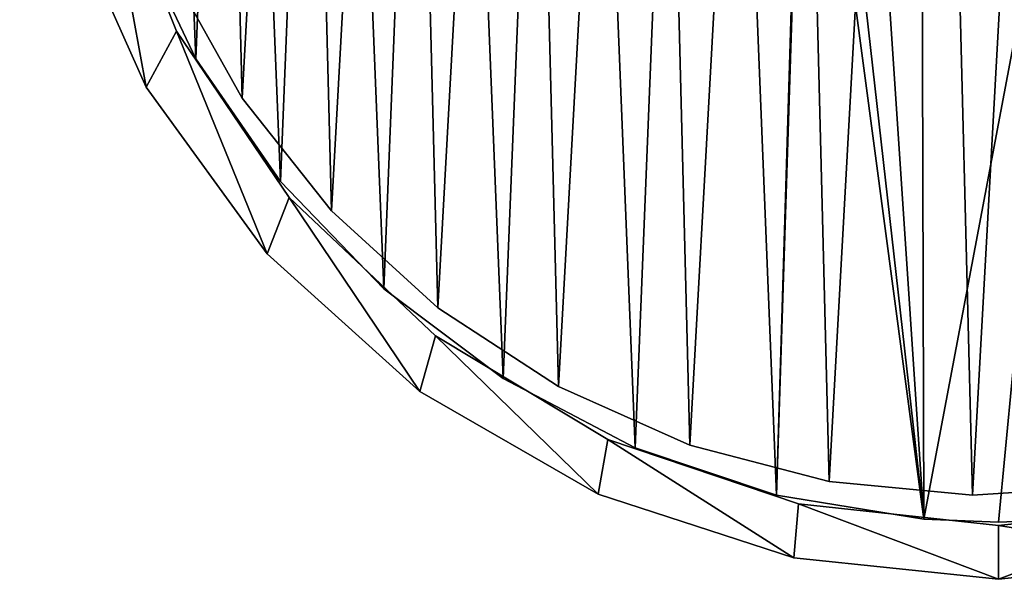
# Model space of a CAD drawing. Header units: millimetres. Extents: x 1804 to 4240, y -28 to 27.
# Tile 79 of 143: x 3190 to 3217, y -28 to -12. Entities that reach past the tile are written whole.
import ezdxf

# ---------------------------------------------------------------- set-up
doc = ezdxf.new("R2010")
doc.units = ezdxf.units.MM
doc.header["$LTSCALE"] = 25.4
doc.layers.get('0').update_dxf_attribs({"true_color": 0xff5454})

# ---------------------------------------------------------------- blocks, each defined once
blk = doc.blocks.new('MORE-EYE-7826-7825-7608-LINE.STL')
at = {"color": 44, "true_color": 0x92621c}
mesh = blk.add_polyface(dxfattribs=at)
corners = [(1411.464, 7.936, 36.5), (1410.269, -3.436, 36.5), (1410.269, 2.313, 36.5), (1411.464, -9.06, 36.5), (1411.656, -1.969, 36.5), (1411.961, 3.645, 36.5), (1413.802, 13.188, 36.5), (1413.465, 9.062, 36.5), (1416.098, 14.029, 36.5), (1417.182, 17.84, 36.5), (1419.738, 18.314, 36.5), (1421.454, 21.686, 36.5), (1424.214, 21.717, 36.5), (1426.433, 24.561, 36.5), (1429.316, 24.077, 36.5), (1431.901, 26.338, 36.5), (1434.807, 25.286, 36.5), (1437.618, 26.938, 36.5), (1437.618, 25.438, 36.5), (1443.336, 26.338, 36.5), (1440.429, 25.286, 36.5), (1445.92, 24.077, 36.5), (1448.803, 24.561, 36.5), (1451.023, 21.717, 36.5), (1453.782, 21.686, 36.5), (1455.498, 18.314, 36.5), (1458.055, 17.84, 36.5), (1459.138, 14.029, 36.5), (1461.434, 13.188, 36.5), (1461.772, 9.062, 36.5), (1463.772, 7.936, 36.5), (1463.276, 3.645, 36.5), (1463.58, -1.969, 36.5), (1412.566, -7.517, 36.5), (1413.802, -14.312, 36.5), (1414.647, -12.74, 36.5), (1417.182, -18.963, 36.5), (1417.802, -17.394, 36.5), (1421.454, -22.81, 36.5), (1421.884, -21.26, 36.5), (1426.433, -25.684, 36.5), (1426.701, -24.159, 36.5), (1431.901, -27.461, 36.5), (1432.029, -25.954, 36.5), (1437.618, -28.062, 36.5), (1437.618, -26.562, 36.5), (1443.207, -25.954, 36.5), (1443.336, -27.461, 36.5), (1448.535, -24.159, 36.5), (1448.803, -25.684, 36.5), (1453.353, -21.26, 36.5), (1453.782, -22.81, 36.5), (1457.434, -17.394, 36.5), (1458.055, -18.963, 36.5), (1460.589, -12.74, 36.5), (1461.434, -14.312, 36.5), (1462.671, -7.517, 36.5), (1463.772, -9.06, 36.5), (1464.968, 2.313, 36.5), (1464.968, -3.436, 36.5)]
mesh.append_faces([[corners[k] for k in face] for face in [(0, 1, 2), (57, 58, 59)]], dxfattribs={"vtx0": -1, "color": 44})
mesh.append_faces([[corners[k] for k in face] for face in [(1, 0, 3), (4, 0, 5), (5, 6, 7), (7, 6, 8), (8, 9, 10), (10, 11, 12), (12, 13, 14), (14, 15, 16), (16, 17, 18), (18, 19, 20), (20, 19, 21), (21, 22, 23), (23, 24, 25), (25, 26, 27), (27, 28, 29), (29, 30, 31), (31, 30, 32), (3, 33, 34), (33, 3, 4), (34, 35, 36), (36, 37, 38), (38, 39, 40), (40, 41, 42), (42, 43, 44), (44, 46, 47), (47, 48, 49), (49, 50, 51), (51, 52, 53), (53, 54, 55), (55, 56, 57)]], dxfattribs={"vtx0": -1, "vtx1": -1, "color": 44})
mesh.append_faces([[corners[k] for k in face] for face in [(3, 0, 4), (57, 32, 30)]], dxfattribs={"vtx0": -1, "vtx1": -1, "vtx2": -1, "color": 44})
mesh.append_faces([[corners[k] for k in face] for face in [(5, 0, 6), (8, 6, 9), (10, 9, 11), (12, 11, 13), (14, 13, 15), (16, 15, 17), (18, 17, 19), (21, 19, 22), (23, 22, 24), (25, 24, 26), (27, 26, 28), (29, 28, 30), (34, 33, 35), (36, 35, 37), (38, 37, 39), (40, 39, 41), (42, 41, 43), (44, 43, 45), (44, 45, 46), (47, 46, 48), (49, 48, 50), (51, 50, 52), (53, 52, 54), (55, 54, 56), (57, 56, 32), (57, 30, 58)]], dxfattribs={"vtx0": -1, "vtx2": -1, "color": 44})
mesh = blk.add_polyface(dxfattribs=at)
corners = [(1411.464, -9.06, 146.5), (1410.269, 2.313, 146.5), (1410.269, -3.436, 146.5), (1411.464, 7.936, 146.5), (1411.656, -1.969, 146.5), (1412.566, -7.517, 146.5), (1413.802, -14.312, 146.5), (1414.647, -12.74, 146.5), (1417.182, -18.963, 146.5), (1417.802, -17.394, 146.5), (1421.454, -22.81, 146.5), (1421.884, -21.26, 146.5), (1426.433, -25.684, 146.5), (1426.701, -24.159, 146.5), (1431.901, -27.461, 146.5), (1432.029, -25.954, 146.5), (1437.618, -28.062, 146.5), (1437.618, -26.562, 146.5), (1443.336, -27.461, 146.5), (1443.207, -25.954, 146.5), (1448.535, -24.159, 146.5), (1448.803, -25.684, 146.5), (1453.353, -21.26, 146.5), (1453.782, -22.81, 146.5), (1457.434, -17.394, 146.5), (1458.055, -18.963, 146.5), (1460.589, -12.74, 146.5), (1461.434, -14.312, 146.5), (1462.671, -7.517, 146.5), (1463.772, -9.06, 146.5), (1463.58, -1.969, 146.5), (1411.961, 3.645, 146.5), (1413.802, 13.188, 146.5), (1413.465, 9.062, 146.5), (1416.098, 14.029, 146.5), (1417.182, 17.84, 146.5), (1419.738, 18.314, 146.5), (1421.454, 21.686, 146.5), (1424.214, 21.717, 146.5), (1426.433, 24.561, 146.5), (1429.316, 24.077, 146.5), (1431.901, 26.338, 146.5), (1434.807, 25.286, 146.5), (1437.618, 26.938, 146.5), (1437.618, 25.438, 146.5), (1440.429, 25.286, 146.5), (1443.336, 26.338, 146.5), (1445.92, 24.077, 146.5), (1448.803, 24.561, 146.5), (1451.023, 21.717, 146.5), (1453.782, 21.686, 146.5), (1455.498, 18.314, 146.5), (1458.055, 17.84, 146.5), (1459.138, 14.029, 146.5), (1461.434, 13.188, 146.5), (1461.772, 9.062, 146.5), (1463.772, 7.936, 146.5), (1463.276, 3.645, 146.5), (1464.968, -3.436, 146.5), (1464.968, 2.313, 146.5)]
mesh.append_faces([[corners[k] for k in face] for face in [(0, 1, 2), (56, 58, 59)]], dxfattribs={"vtx0": -1, "color": 44})
mesh.append_faces([[corners[k] for k in face] for face in [(1, 0, 3), (4, 0, 5), (5, 6, 7), (7, 8, 9), (9, 10, 11), (11, 12, 13), (13, 14, 15), (15, 16, 17), (17, 18, 19), (19, 18, 20), (20, 21, 22), (22, 23, 24), (24, 25, 26), (26, 27, 28), (28, 29, 30), (3, 31, 32), (31, 3, 4), (32, 34, 35), (35, 36, 37), (37, 38, 39), (39, 40, 41), (41, 42, 43), (43, 45, 46), (46, 47, 48), (48, 49, 50), (50, 51, 52), (52, 53, 54), (54, 55, 56)]], dxfattribs={"vtx0": -1, "vtx1": -1, "color": 44})
mesh.append_faces([[corners[k] for k in face] for face in [(3, 0, 4), (56, 30, 29)]], dxfattribs={"vtx0": -1, "vtx1": -1, "vtx2": -1, "color": 44})
mesh.append_faces([[corners[k] for k in face] for face in [(5, 0, 6), (7, 6, 8), (9, 8, 10), (11, 10, 12), (13, 12, 14), (15, 14, 16), (17, 16, 18), (20, 18, 21), (22, 21, 23), (24, 23, 25), (26, 25, 27), (28, 27, 29), (32, 31, 33), (32, 33, 34), (35, 34, 36), (37, 36, 38), (39, 38, 40), (41, 40, 42), (43, 42, 44), (43, 44, 45), (46, 45, 47), (48, 47, 49), (50, 49, 51), (52, 51, 53), (54, 53, 55), (56, 55, 57), (56, 57, 30), (56, 29, 58)]], dxfattribs={"vtx0": -1, "vtx2": -1, "color": 44})
at = {"color": 250, "true_color": 0x262626}
mesh = blk.add_polyface(dxfattribs=at)
corners = [(1435.534, -26.378, 144.5), (1432.202, -1.307, 144.5), (1431.42, -25.709, 144.5), (1432.849, -2.65, 144.5), (1434.015, -3.58, 144.5), (1435.468, -3.912, 144.5), (1439.768, -3.912, 144.5), (1437.618, -26.462, 144.5), (1439.702, -26.378, 144.5), (1443.816, -25.709, 144.5), (1441.222, -3.58, 144.5), (1442.387, -2.65, 144.5), (1443.034, -1.307, 144.5), (1443.034, 0.184, 144.5), (1412.242, -5.742, 144.5), (1411.907, 2.56, 144.5), (1411.739, -1.604, 144.5), (1412.741, 6.644, 144.5), (1413.401, -9.746, 144.5), (1414.219, 10.542, 144.5), (1415.188, -13.512, 144.5), (1416.303, 14.151, 144.5), (1417.556, -16.942, 144.5), (1418.939, 17.38, 144.5), (1420.443, -19.948, 144.5), (1422.059, 20.144, 144.5), (1423.776, -22.452, 144.5), (1425.582, 22.372, 144.5), (1427.466, -24.389, 144.5), (1429.417, 24.006, 144.5), (1432.202, 0.184, 144.5), (1433.464, 25.003, 144.5), (1432.849, 1.527, 144.5), (1434.015, 2.457, 144.5), (1437.618, 25.338, 144.5), (1435.468, 2.788, 144.5), (1439.768, 2.788, 144.5), (1441.773, 25.003, 144.5), (1441.222, 2.457, 144.5), (1442.387, 1.527, 144.5), (1445.82, 24.006, 144.5), (1447.77, -24.389, 144.5), (1449.655, 22.372, 144.5), (1451.461, -22.452, 144.5), (1453.177, 20.144, 144.5), (1454.793, -19.948, 144.5), (1456.297, 17.38, 144.5), (1457.68, -16.942, 144.5), (1458.933, 14.151, 144.5), (1460.048, -13.512, 144.5), (1461.018, 10.542, 144.5), (1461.835, -9.746, 144.5), (1462.496, 6.644, 144.5), (1462.995, -5.742, 144.5), (1463.329, 2.56, 144.5), (1463.497, -1.604, 144.5)]
mesh.append_faces([[corners[k] for k in face] for face in [(14, 15, 16), (54, 53, 55)]], dxfattribs={"vtx0": -1, "color": 250})
mesh.append_faces([[corners[k] for k in face] for face in [(0, 1, 2), (1, 0, 3), (3, 0, 4), (4, 0, 5), (5, 0, 6), (6, 9, 10), (10, 9, 11), (11, 9, 12), (12, 9, 13), (15, 14, 17), (17, 18, 19), (19, 20, 21), (21, 22, 23), (23, 24, 25), (25, 26, 27), (27, 28, 29), (29, 30, 31), (30, 2, 1), (31, 33, 34), (34, 36, 37), (37, 39, 40), (40, 41, 42), (42, 43, 44), (44, 45, 46), (46, 47, 48), (48, 49, 50), (50, 51, 52), (52, 53, 54)]], dxfattribs={"vtx0": -1, "vtx1": -1, "color": 250})
mesh.append_faces([[corners[k] for k in face] for face in [(29, 2, 30), (40, 13, 9)]], dxfattribs={"vtx0": -1, "vtx1": -1, "vtx2": -1, "color": 250})
mesh.append_faces([[corners[k] for k in face] for face in [(6, 0, 7), (6, 7, 8), (6, 8, 9), (17, 14, 18), (19, 18, 20), (21, 20, 22), (23, 22, 24), (25, 24, 26), (27, 26, 28), (29, 28, 2), (31, 30, 32), (31, 32, 33), (34, 33, 35), (34, 35, 36), (37, 36, 38), (37, 38, 39), (40, 39, 13), (40, 9, 41), (42, 41, 43), (44, 43, 45), (46, 45, 47), (48, 47, 49), (50, 49, 51), (52, 51, 53)]], dxfattribs={"vtx0": -1, "vtx2": -1, "color": 250})
mesh = blk.add_polyface(dxfattribs=at)
corners = [(1411.907, 2.56, 143.5), (1412.242, -5.742, 143.5), (1411.739, -1.604, 143.5), (1412.741, 6.644, 143.5), (1413.401, -9.746, 143.5), (1414.219, 10.542, 143.5), (1415.188, -13.512, 143.5), (1416.303, 14.151, 143.5), (1417.556, -16.942, 143.5), (1418.939, 17.38, 143.5), (1420.443, -19.948, 143.5), (1422.059, 20.144, 143.5), (1423.776, -22.452, 143.5), (1425.582, 22.372, 143.5), (1427.466, -24.389, 143.5), (1429.417, 24.006, 143.5), (1431.42, -25.709, 143.5), (1432.202, 0.184, 143.5), (1433.464, 25.003, 143.5), (1432.849, 1.527, 143.5), (1434.015, 2.457, 143.5), (1437.618, 25.338, 143.5), (1435.468, 2.788, 143.5), (1439.768, 2.788, 143.5), (1441.773, 25.003, 143.5), (1441.222, 2.457, 143.5), (1442.387, 1.527, 143.5), (1445.82, 24.006, 143.5), (1443.034, 0.184, 143.5), (1443.034, -1.307, 143.5), (1443.816, -25.709, 143.5), (1447.77, -24.389, 143.5), (1449.655, 22.372, 143.5), (1451.461, -22.452, 143.5), (1453.177, 20.144, 143.5), (1454.793, -19.948, 143.5), (1456.297, 17.38, 143.5), (1457.68, -16.942, 143.5), (1458.933, 14.151, 143.5), (1460.048, -13.512, 143.5), (1461.018, 10.542, 143.5), (1461.835, -9.746, 143.5), (1462.496, 6.644, 143.5), (1462.995, -5.742, 143.5), (1463.329, 2.56, 143.5), (1463.497, -1.604, 143.5), (1432.202, -1.307, 143.5), (1435.534, -26.378, 143.5), (1432.849, -2.65, 143.5), (1434.015, -3.58, 143.5), (1435.468, -3.912, 143.5), (1439.768, -3.912, 143.5), (1437.618, -26.462, 143.5), (1439.702, -26.378, 143.5), (1441.222, -3.58, 143.5), (1442.387, -2.65, 143.5)]
mesh.append_faces([[corners[k] for k in face] for face in [(0, 1, 2), (43, 44, 45)]], dxfattribs={"vtx0": -1, "color": 250})
mesh.append_faces([[corners[k] for k in face] for face in [(1, 3, 4), (4, 5, 6), (6, 7, 8), (8, 9, 10), (10, 11, 12), (12, 13, 14), (14, 15, 16), (17, 18, 19), (19, 18, 20), (20, 21, 22), (22, 21, 23), (23, 24, 25), (25, 24, 26), (26, 27, 28), (28, 27, 29), (30, 27, 31), (31, 32, 33), (33, 34, 35), (35, 36, 37), (37, 38, 39), (39, 40, 41), (41, 42, 43), (16, 46, 47), (46, 16, 17), (47, 51, 52), (52, 51, 53), (53, 51, 30)]], dxfattribs={"vtx0": -1, "vtx1": -1, "color": 250})
mesh.append_faces([[corners[k] for k in face] for face in [(16, 15, 17), (29, 27, 30)]], dxfattribs={"vtx0": -1, "vtx1": -1, "vtx2": -1, "color": 250})
mesh.append_faces([[corners[k] for k in face] for face in [(1, 0, 3), (4, 3, 5), (6, 5, 7), (8, 7, 9), (10, 9, 11), (12, 11, 13), (14, 13, 15), (17, 15, 18), (20, 18, 21), (23, 21, 24), (26, 24, 27), (31, 27, 32), (33, 32, 34), (35, 34, 36), (37, 36, 38), (39, 38, 40), (41, 40, 42), (43, 42, 44), (47, 46, 48), (47, 48, 49), (47, 49, 50), (47, 50, 51), (30, 51, 54), (30, 54, 55), (30, 55, 29)]], dxfattribs={"vtx0": -1, "vtx2": -1, "color": 250})
at = {"color": 7, "true_color": 0xffffff}
mesh = blk.add_polyface(dxfattribs=at)
corners = [(1412.848, 4.648, 45.875), (1412.406, -3.361, 45.875), (1412.304, 0.661, 45.875), (1413.152, -7.314, 45.875), (1414.024, 8.495, 45.875), (1414.523, -11.097, 45.875), (1415.803, 12.104, 45.875), (1416.483, -14.611, 45.875), (1418.137, 15.381, 45.875), (1418.981, -17.765, 45.875), (1420.967, 18.241, 45.875), (1421.952, -20.477, 45.875), (1424.219, 20.61, 45.875), (1425.321, -22.677, 45.875), (1427.809, 22.426, 45.875), (1428.998, -24.309, 45.875), (1431.644, 23.644, 45.875), (1432.89, -25.33, 45.875), (1435.624, 24.23, 45.875), (1436.895, -25.713, 45.875), (1439.647, 24.17, 45.875), (1440.91, -25.449, 45.875), (1443.608, 23.466, 45.875), (1444.83, -24.544, 45.875), (1447.405, 22.136, 45.875), (1448.554, -23.022, 45.875), (1450.939, 20.213, 45.875), (1451.986, -20.923, 45.875), (1454.12, 17.749, 45.875), (1455.037, -18.3, 45.875), (1456.863, 14.806, 45.875), (1457.627, -15.221, 45.875), (1459.099, 11.462, 45.875), (1459.691, -11.767, 45.875), (1460.77, 7.802, 45.875), (1461.173, -8.027, 45.875), (1461.832, 3.921, 45.875), (1462.036, -4.097, 45.875), (1462.258, -0.08, 45.875)]
mesh.append_faces([[corners[k] for k in face] for face in [(0, 1, 2), (37, 36, 38)]], dxfattribs={"vtx0": -1, "color": 7})
mesh.append_faces([[corners[k] for k in face] for face in [(1, 0, 3), (3, 4, 5), (5, 6, 7), (7, 8, 9), (9, 10, 11), (11, 12, 13), (13, 14, 15), (15, 16, 17), (17, 18, 19), (19, 20, 21), (21, 22, 23), (23, 24, 25), (25, 26, 27), (27, 28, 29), (29, 30, 31), (31, 32, 33), (33, 34, 35), (35, 36, 37)]], dxfattribs={"vtx0": -1, "vtx1": -1, "color": 7})
mesh.append_faces([[corners[k] for k in face] for face in [(3, 0, 4), (5, 4, 6), (7, 6, 8), (9, 8, 10), (11, 10, 12), (13, 12, 14), (15, 14, 16), (17, 16, 18), (19, 18, 20), (21, 20, 22), (23, 22, 24), (25, 24, 26), (27, 26, 28), (29, 28, 30), (31, 30, 32), (33, 32, 34), (35, 34, 36)]], dxfattribs={"vtx0": -1, "vtx2": -1, "color": 7})
mesh = blk.add_polyface(dxfattribs=at)
corners = [(1412.406, -3.361, 46.875), (1412.848, 4.648, 46.875), (1412.304, 0.661, 46.875), (1413.152, -7.314, 46.875), (1414.024, 8.495, 46.875), (1414.523, -11.097, 46.875), (1415.803, 12.104, 46.875), (1416.483, -14.611, 46.875), (1418.137, 15.381, 46.875), (1418.981, -17.765, 46.875), (1420.967, 18.241, 46.875), (1421.952, -20.477, 46.875), (1424.219, 20.61, 46.875), (1425.321, -22.677, 46.875), (1427.809, 22.426, 46.875), (1428.998, -24.309, 46.875), (1431.644, 23.644, 46.875), (1432.89, -25.33, 46.875), (1435.624, 24.23, 46.875), (1436.895, -25.713, 46.875), (1439.647, 24.17, 46.875), (1440.91, -25.449, 46.875), (1443.608, 23.466, 46.875), (1444.83, -24.544, 46.875), (1447.405, 22.136, 46.875), (1448.554, -23.022, 46.875), (1450.939, 20.213, 46.875), (1451.986, -20.923, 46.875), (1454.12, 17.749, 46.875), (1455.037, -18.3, 46.875), (1456.863, 14.806, 46.875), (1457.627, -15.221, 46.875), (1459.099, 11.462, 46.875), (1459.691, -11.767, 46.875), (1460.77, 7.802, 46.875), (1461.173, -8.027, 46.875), (1461.832, 3.921, 46.875), (1462.036, -4.097, 46.875), (1462.258, -0.08, 46.875)]
mesh.append_faces([[corners[k] for k in face] for face in [(0, 1, 2), (36, 37, 38)]], dxfattribs={"vtx0": -1, "color": 7})
mesh.append_faces([[corners[k] for k in face] for face in [(1, 3, 4), (4, 5, 6), (6, 7, 8), (8, 9, 10), (10, 11, 12), (12, 13, 14), (14, 15, 16), (16, 17, 18), (18, 19, 20), (20, 21, 22), (22, 23, 24), (24, 25, 26), (26, 27, 28), (28, 29, 30), (30, 31, 32), (32, 33, 34), (34, 35, 36)]], dxfattribs={"vtx0": -1, "vtx1": -1, "color": 7})
mesh.append_faces([[corners[k] for k in face] for face in [(1, 0, 3), (4, 3, 5), (6, 5, 7), (8, 7, 9), (10, 9, 11), (12, 11, 13), (14, 13, 15), (16, 15, 17), (18, 17, 19), (20, 19, 21), (22, 21, 23), (24, 23, 25), (26, 25, 27), (28, 27, 29), (30, 29, 31), (32, 31, 33), (34, 33, 35), (36, 35, 37)]], dxfattribs={"vtx0": -1, "vtx2": -1, "color": 7})
at = {"color": 44, "true_color": 0x92621c}
mesh = blk.add_polyface(dxfattribs=at)
corners = [(1412.566, -7.517, 36.5), (1414.647, -12.74, 146.5), (1414.647, -12.74, 36.5), (1412.566, -7.517, 146.5)]
mesh.append_faces([[corners[k] for k in face] for face in [(0, 1, 2), (1, 0, 3)]], dxfattribs={"vtx0": -1, "color": 44})
mesh = blk.add_polyface(dxfattribs=at)
corners = [(1411.464, -9.06, 146.5), (1413.802, -14.312, 36.5), (1413.802, -14.312, 146.5), (1411.464, -9.06, 36.5)]
mesh.append_faces([[corners[k] for k in face] for face in [(0, 1, 2), (1, 0, 3)]], dxfattribs={"vtx0": -1, "color": 44})
at = {"color": 250, "true_color": 0x262626}
mesh = blk.add_polyface(dxfattribs=at)
corners = [(1413.401, -9.746, 144.5), (1415.188, -13.512, 143.5), (1415.188, -13.512, 144.5), (1413.401, -9.746, 143.5)]
mesh.append_faces([[corners[k] for k in face] for face in [(0, 1, 2), (1, 0, 3)]], dxfattribs={"vtx0": -1, "color": 250})
at = {"color": 7, "true_color": 0xffffff}
mesh = blk.add_polyface(dxfattribs=at)
corners = [(1414.523, -11.097, 46.875), (1416.483, -14.611, 45.875), (1416.483, -14.611, 46.875), (1414.523, -11.097, 45.875)]
mesh.append_faces([[corners[k] for k in face] for face in [(0, 1, 2), (1, 0, 3)]], dxfattribs={"vtx0": -1, "color": 7})
at = {"color": 44, "true_color": 0x92621c}
mesh = blk.add_polyface(dxfattribs=at)
corners = [(1414.647, -12.74, 36.5), (1417.802, -17.394, 146.5), (1417.802, -17.394, 36.5), (1414.647, -12.74, 146.5)]
mesh.append_faces([[corners[k] for k in face] for face in [(0, 1, 2), (1, 0, 3)]], dxfattribs={"vtx0": -1, "color": 44})
at = {"color": 250, "true_color": 0x262626}
mesh = blk.add_polyface(dxfattribs=at)
corners = [(1415.188, -13.512, 144.5), (1417.556, -16.942, 143.5), (1417.556, -16.942, 144.5), (1415.188, -13.512, 143.5)]
mesh.append_faces([[corners[k] for k in face] for face in [(0, 1, 2), (1, 0, 3)]], dxfattribs={"vtx0": -1, "color": 250})
at = {"color": 44, "true_color": 0x92621c}
mesh = blk.add_polyface(dxfattribs=at)
corners = [(1413.802, -14.312, 146.5), (1417.182, -18.963, 36.5), (1417.182, -18.963, 146.5), (1413.802, -14.312, 36.5)]
mesh.append_faces([[corners[k] for k in face] for face in [(0, 1, 2), (1, 0, 3)]], dxfattribs={"vtx0": -1, "color": 44})
at = {"color": 7, "true_color": 0xffffff}
mesh = blk.add_polyface(dxfattribs=at)
corners = [(1416.483, -14.611, 46.875), (1418.981, -17.765, 45.875), (1418.981, -17.765, 46.875), (1416.483, -14.611, 45.875)]
mesh.append_faces([[corners[k] for k in face] for face in [(0, 1, 2), (1, 0, 3)]], dxfattribs={"vtx0": -1, "color": 7})
at = {"color": 250, "true_color": 0x262626}
mesh = blk.add_polyface(dxfattribs=at)
corners = [(1417.556, -16.942, 144.5), (1420.443, -19.948, 143.5), (1420.443, -19.948, 144.5), (1417.556, -16.942, 143.5)]
mesh.append_faces([[corners[k] for k in face] for face in [(0, 1, 2), (1, 0, 3)]], dxfattribs={"vtx0": -1, "color": 250})
at = {"color": 44, "true_color": 0x92621c}
mesh = blk.add_polyface(dxfattribs=at)
corners = [(1417.802, -17.394, 146.5), (1421.884, -21.26, 36.5), (1417.802, -17.394, 36.5), (1421.884, -21.26, 146.5)]
mesh.append_faces([[corners[k] for k in face] for face in [(0, 1, 2), (1, 0, 3)]], dxfattribs={"vtx0": -1, "color": 44})
at = {"color": 7, "true_color": 0xffffff}
mesh = blk.add_polyface(dxfattribs=at)
corners = [(1421.952, -20.477, 46.875), (1418.981, -17.765, 45.875), (1421.952, -20.477, 45.875), (1418.981, -17.765, 46.875)]
mesh.append_faces([[corners[k] for k in face] for face in [(0, 1, 2), (1, 0, 3)]], dxfattribs={"vtx0": -1, "color": 7})
at = {"color": 44, "true_color": 0x92621c}
mesh = blk.add_polyface(dxfattribs=at)
corners = [(1421.454, -22.81, 146.5), (1417.182, -18.963, 36.5), (1421.454, -22.81, 36.5), (1417.182, -18.963, 146.5)]
mesh.append_faces([[corners[k] for k in face] for face in [(0, 1, 2), (1, 0, 3)]], dxfattribs={"vtx0": -1, "color": 44})
at = {"color": 250, "true_color": 0x262626}
mesh = blk.add_polyface(dxfattribs=at)
corners = [(1423.776, -22.452, 144.5), (1420.443, -19.948, 143.5), (1423.776, -22.452, 143.5), (1420.443, -19.948, 144.5)]
mesh.append_faces([[corners[k] for k in face] for face in [(0, 1, 2), (1, 0, 3)]], dxfattribs={"vtx0": -1, "color": 250})
at = {"color": 7, "true_color": 0xffffff}
mesh = blk.add_polyface(dxfattribs=at)
corners = [(1425.321, -22.677, 46.875), (1421.952, -20.477, 45.875), (1425.321, -22.677, 45.875), (1421.952, -20.477, 46.875)]
mesh.append_faces([[corners[k] for k in face] for face in [(0, 1, 2), (1, 0, 3)]], dxfattribs={"vtx0": -1, "color": 7})
at = {"color": 44, "true_color": 0x92621c}
mesh = blk.add_polyface(dxfattribs=at)
corners = [(1421.884, -21.26, 146.5), (1426.701, -24.159, 36.5), (1421.884, -21.26, 36.5), (1426.701, -24.159, 146.5)]
mesh.append_faces([[corners[k] for k in face] for face in [(0, 1, 2), (1, 0, 3)]], dxfattribs={"vtx0": -1, "color": 44})
at = {"color": 250, "true_color": 0x262626}
mesh = blk.add_polyface(dxfattribs=at)
corners = [(1427.466, -24.389, 144.5), (1423.776, -22.452, 143.5), (1427.466, -24.389, 143.5), (1423.776, -22.452, 144.5)]
mesh.append_faces([[corners[k] for k in face] for face in [(0, 1, 2), (1, 0, 3)]], dxfattribs={"vtx0": -1, "color": 250})
at = {"color": 44, "true_color": 0x92621c}
mesh = blk.add_polyface(dxfattribs=at)
corners = [(1426.433, -25.684, 146.5), (1421.454, -22.81, 36.5), (1426.433, -25.684, 36.5), (1421.454, -22.81, 146.5)]
mesh.append_faces([[corners[k] for k in face] for face in [(0, 1, 2), (1, 0, 3)]], dxfattribs={"vtx0": -1, "color": 44})
at = {"color": 7, "true_color": 0xffffff}
mesh = blk.add_polyface(dxfattribs=at)
corners = [(1428.998, -24.309, 46.875), (1425.321, -22.677, 45.875), (1428.998, -24.309, 45.875), (1425.321, -22.677, 46.875)]
mesh.append_faces([[corners[k] for k in face] for face in [(0, 1, 2), (1, 0, 3)]], dxfattribs={"vtx0": -1, "color": 7})
at = {"color": 44, "true_color": 0x92621c}
mesh = blk.add_polyface(dxfattribs=at)
corners = [(1426.701, -24.159, 146.5), (1432.029, -25.954, 36.5), (1426.701, -24.159, 36.5), (1432.029, -25.954, 146.5)]
mesh.append_faces([[corners[k] for k in face] for face in [(0, 1, 2), (1, 0, 3)]], dxfattribs={"vtx0": -1, "color": 44})
at = {"color": 250, "true_color": 0x262626}
mesh = blk.add_polyface(dxfattribs=at)
corners = [(1431.42, -25.709, 144.5), (1427.466, -24.389, 143.5), (1431.42, -25.709, 143.5), (1427.466, -24.389, 144.5)]
mesh.append_faces([[corners[k] for k in face] for face in [(0, 1, 2), (1, 0, 3)]], dxfattribs={"vtx0": -1, "color": 250})
at = {"color": 7, "true_color": 0xffffff}
mesh = blk.add_polyface(dxfattribs=at)
corners = [(1432.89, -25.33, 46.875), (1428.998, -24.309, 45.875), (1432.89, -25.33, 45.875), (1428.998, -24.309, 46.875)]
mesh.append_faces([[corners[k] for k in face] for face in [(0, 1, 2), (1, 0, 3)]], dxfattribs={"vtx0": -1, "color": 7})
mesh = blk.add_polyface(dxfattribs=at)
corners = [(1436.895, -25.713, 46.875), (1432.89, -25.33, 45.875), (1436.895, -25.713, 45.875), (1432.89, -25.33, 46.875)]
mesh.append_faces([[corners[k] for k in face] for face in [(0, 1, 2), (1, 0, 3)]], dxfattribs={"vtx0": -1, "color": 7})
mesh = blk.add_polyface(dxfattribs=at)
corners = [(1440.91, -25.449, 46.875), (1436.895, -25.713, 45.875), (1440.91, -25.449, 45.875), (1436.895, -25.713, 46.875)]
mesh.append_faces([[corners[k] for k in face] for face in [(0, 1, 2), (1, 0, 3)]], dxfattribs={"vtx0": -1, "color": 7})
at = {"color": 44, "true_color": 0x92621c}
mesh = blk.add_polyface(dxfattribs=at)
corners = [(1431.901, -27.461, 146.5), (1426.433, -25.684, 36.5), (1431.901, -27.461, 36.5), (1426.433, -25.684, 146.5)]
mesh.append_faces([[corners[k] for k in face] for face in [(0, 1, 2), (1, 0, 3)]], dxfattribs={"vtx0": -1, "color": 44})
at = {"color": 250, "true_color": 0x262626}
mesh = blk.add_polyface(dxfattribs=at)
corners = [(1435.534, -26.378, 144.5), (1431.42, -25.709, 143.5), (1435.534, -26.378, 143.5), (1431.42, -25.709, 144.5)]
mesh.append_faces([[corners[k] for k in face] for face in [(0, 1, 2), (1, 0, 3)]], dxfattribs={"vtx0": -1, "color": 250})
at = {"color": 44, "true_color": 0x92621c}
mesh = blk.add_polyface(dxfattribs=at)
corners = [(1432.029, -25.954, 146.5), (1437.618, -26.562, 36.5), (1432.029, -25.954, 36.5), (1437.618, -26.562, 146.5)]
mesh.append_faces([[corners[k] for k in face] for face in [(0, 1, 2), (1, 0, 3)]], dxfattribs={"vtx0": -1, "color": 44})
mesh = blk.add_polyface(dxfattribs=at)
corners = [(1437.618, -26.562, 146.5), (1443.207, -25.954, 36.5), (1437.618, -26.562, 36.5), (1443.207, -25.954, 146.5)]
mesh.append_faces([[corners[k] for k in face] for face in [(0, 1, 2), (1, 0, 3)]], dxfattribs={"vtx0": -1, "color": 44})
at = {"color": 250, "true_color": 0x262626}
mesh = blk.add_polyface(dxfattribs=at)
corners = [(1437.618, -26.462, 144.5), (1435.534, -26.378, 143.5), (1437.618, -26.462, 143.5), (1435.534, -26.378, 144.5)]
mesh.append_faces([[corners[k] for k in face] for face in [(0, 1, 2), (1, 0, 3)]], dxfattribs={"vtx0": -1, "color": 250})
mesh = blk.add_polyface(dxfattribs=at)
corners = [(1439.702, -26.378, 144.5), (1437.618, -26.462, 143.5), (1439.702, -26.378, 143.5), (1437.618, -26.462, 144.5)]
mesh.append_faces([[corners[k] for k in face] for face in [(0, 1, 2), (1, 0, 3)]], dxfattribs={"vtx0": -1, "color": 250})
at = {"color": 44, "true_color": 0x92621c}
mesh = blk.add_polyface(dxfattribs=at)
corners = [(1437.618, -28.062, 146.5), (1431.901, -27.461, 36.5), (1437.618, -28.062, 36.5), (1431.901, -27.461, 146.5)]
mesh.append_faces([[corners[k] for k in face] for face in [(0, 1, 2), (1, 0, 3)]], dxfattribs={"vtx0": -1, "color": 44})
mesh = blk.add_polyface(dxfattribs=at)
corners = [(1443.336, -27.461, 146.5), (1437.618, -28.062, 36.5), (1443.336, -27.461, 36.5), (1437.618, -28.062, 146.5)]
mesh.append_faces([[corners[k] for k in face] for face in [(0, 1, 2), (1, 0, 3)]], dxfattribs={"vtx0": -1, "color": 44})

msp = doc.modelspace()

# ---------------------------------------------------------------- block references
at = {"color": 0}
msp.add_blockref('MORE-EYE-7826-7825-7608-LINE.STL', (1779.4, 0, -34.1), dxfattribs=at)

doc.saveas('drawing.dxf')
